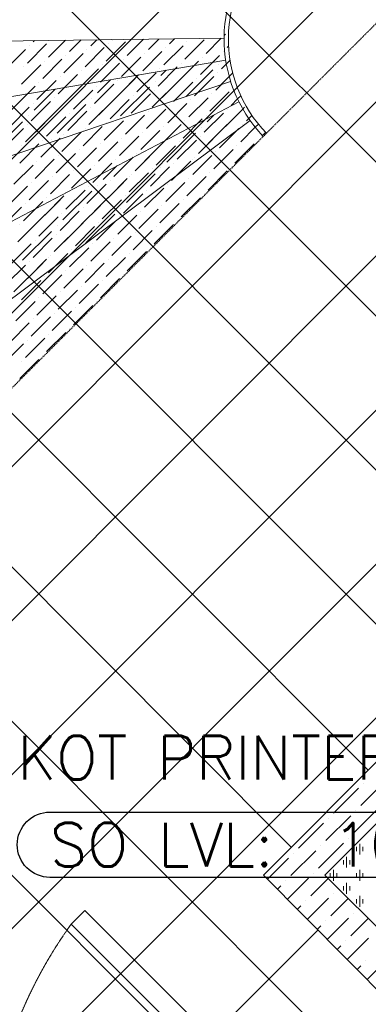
# Model space of a CAD drawing. Header units: millimetres. Extents: x -150 to 17700, y -13097 to 13830.
# Tile 19 of 67: x 10210 to 11011, y 4714 to 6976. Entities that reach past the tile are written whole.
import ezdxf
from ezdxf.enums import TextEntityAlignment as Align

# ---------------------------------------------------------------- set-up
doc = ezdxf.new("R2010")
doc.units = ezdxf.units.MM
doc.header["$MEASUREMENT"] = 0
doc.linetypes.add('RCP XREF$0$( Hidden )', pattern=[0.375, 0.25, -0.125])
doc.linetypes.add('RCP XREF$0$HIDDEN2', pattern=[0.1875, 0.125, -0.0625])
doc.layers.get('0').update_dxf_attribs({"lineweight": 5})
doc.layers.add('ELEC-SO-LVL-TAG', color=7, linetype='Continuous')
doc.layers.add('M-MEP-ELLG-TEXT', color=7, linetype='Continuous', lineweight=15)
for name, color, linetype, lineweight, true_color in [('RCP XREF$0$A-100MM', 9, 'Continuous', 0, 0x808080), ('RCP XREF$0$A-CEILING-01', 9, 'Continuous', 0, 0x808080), ('RCP XREF$0$A-CEILING-02', 9, 'Continuous', 0, 0x808080), ('RCP XREF$0$A-CEILING-04', 9, 'Continuous', 0, 0x808080), ('RCP XREF$0$A-CELING ELEMENT', 9, 'Continuous', 0, 0x808080), ('RCP XREF$0$A-Wall & Column', 9, 'Continuous', 0, 0x808080), ('RCP XREF$0$door', 9, 'Continuous', 0, 0x808080), ('RCP XREF$0$EQ', 9, 'Continuous', 0, 0x808080)]:
    doc.layers.add(name, color=color, linetype=linetype, lineweight=lineweight, true_color=true_color)
doc.styles.add('ROMANS-100', font='romans.shx')
doc.styles.get("Standard").update_dxf_attribs({"font": 'romans.shx'})

# ---------------------------------------------------------------- blocks, each defined once
blk = doc.blocks.new('RCP XREF')
at = {"layer": 'RCP XREF$0$A-100MM', "color": 8, "linetype": 'Continuous', "lineweight": 0, "true_color": 0x808080, "transparency": 33554687}
for p, q in [((10994.5, 5170.7), (11051.9, 5228.2)), ((10931.3, 5153.5), (10988.7, 5210.9)), ((11000.2, 5222.4), (11000.2, 5222.4)), ((10977.2, 5107.5), (11034.7, 5165)), ((10983, 5159.2), (10983, 5159.2)), ((10914, 5090.3), (10971.5, 5147.7)), ((10919.8, 5142), (10919.8, 5142)), ((10850.9, 5073), (10908.3, 5130.5)), ((10965.8, 5096), (10965.8, 5096)), ((10833.6, 5009.9), (10891.1, 5067.3)), ((10896.8, 5027.1), (10954.3, 5084.5)), ((10902.6, 5078.8), (10902.6, 5078.8)), ((10779.6, 5001.8), (10827.9, 5050.1)), ((10839.4, 5061.6), (10839.4, 5061.6)), ((10825.4, 4955.7), (10873.8, 5004.1)), ((10879.6, 4963.9), (10919.3, 5003.6)), ((10885.3, 5015.6), (10885.3, 5015.6)), ((10802.5, 4978.7), (10810.6, 4986.9)), ((10822.1, 4998.4), (10822.1, 4998.4)), ((10871.2, 4909.5), (10919.8, 4958.1)), ((10925.5, 4917.9), (10965.2, 4957.6)), ((10931.3, 4969.6), (10931.3, 4969.6)), ((10848.3, 4932.6), (10856.6, 4940.9)), ((10868.1, 4952.4), (10868.1, 4952.4)), ((10917, 4863.4), (10965.8, 4912.2)), ((10971.5, 4872), (11011.2, 4911.7)), ((10977.2, 4923.7), (10977.2, 4923.7)), ((10894.1, 4886.5), (10902.6, 4894.9)), ((10914, 4906.4), (10914, 4906.4)), ((10962.8, 4817.3), (11011.7, 4866.2)), ((10939.9, 4840.4), (10948.5, 4849)), ((10960, 4860.5), (10960, 4860.5)), ((11008.6, 4771.2), (11057.7, 4820.3)), ((10985.7, 4794.2), (10994.5, 4803)), ((11006, 4814.5), (11006, 4814.5))]:
    blk.add_line(p, q, dxfattribs=at)
at = {"layer": 'RCP XREF$0$A-CEILING-01', "color": 8, "linetype": 'Continuous', "lineweight": 0, "true_color": 0x808080}
for p, q in [((11129.5, 4426.8), (2176.3, 13380)), ((10834.4, 5075.5), (2529.9, 13380)), ((11011.1, 5252.3), (2883.5, 13380)), ((11187.9, 5429.1), (3237, 13380)), ((11364.7, 5605.9), (3590.6, 13380)), ((11718.3, 5959.4), (4297.7, 13380)), ((11541.5, 5782.6), (6090.1, 11234)), ((7159.1, 3270), (14450, 10560.9)), ((7512.6, 3270), (14450, 10207.4)), ((7866.2, 3270), (14450, 9853.8)), ((8219.7, 3270), (14450, 9500.3)), ((8573.3, 3270), (14450, 9146.7)), ((10952.7, 4250), (6072.8, 9130)), ((8926.9, 3270), (14450, 8793.1)), ((6805.5, 3270), (11820, 8284.5)), ((9280.4, 3270), (10895.9, 4885.5))]:
    blk.add_line(p, q, dxfattribs=at)
at = {"layer": 'RCP XREF$0$A-CEILING-01', "color": 8, "lineweight": 0, "true_color": 0x808080}
for p, q in [((10770.1, 5011.3), (11904.4, 6145.6)), ((11762.4, 5862.1), (10911.5, 5011.3)), ((11240.4, 4537.7), (10770.1, 5011.3)), ((10911.5, 5011.3), (12402.8, 3520))]:
    blk.add_line(p, q, dxfattribs=at)
for centre, radius, start, end in [((11004.6, 6932.9), 2087.3, 45.1925, 224.8075), ((11003.8, 6932.2), 1987.3, 45.2002, 224.7998)]:
    blk.add_arc(centre, radius, start, end, dxfattribs=at)
at = {"layer": 'RCP XREF$0$A-CEILING-02', "color": 8, "lineweight": 0, "true_color": 0x808080}
for p, q in [((10911.5, 5011.3), (11335.8, 5435.6)), ((11335.8, 4587), (10911.5, 5011.3))]:
    blk.add_line(p, q, dxfattribs=at)
at = {"layer": 'RCP XREF$0$A-CEILING-02', "color": 8, "linetype": 'Continuous', "lineweight": 0, "true_color": 0x808080}
for p, q in [((10984.1, 5065.8), (10984.1, 5075.8)), ((10991.6, 5058.3), (10991.6, 5083.3)), ((10999.1, 5065.8), (10999.1, 5075.8)), ((10954.1, 5035.8), (10954.1, 5045.8)), ((10961.6, 5028.3), (10961.6, 5053.3)), ((10969.1, 5035.8), (10969.1, 5045.8)), ((10931.6, 4998.3), (10931.6, 5023.3)), ((10991.6, 4998.3), (10991.6, 5023.3)), ((10924.1, 5005.8), (10924.1, 5015.8)), ((10939.1, 5005.8), (10939.1, 5015.8)), ((10984.1, 5005.8), (10984.1, 5015.8)), ((10999.1, 5005.8), (10999.1, 5015.8)), ((10954.1, 4975.8), (10954.1, 4985.8)), ((10961.6, 4968.3), (10961.6, 4993.3)), ((10969.1, 4975.8), (10969.1, 4985.8)), ((10984.1, 4945.8), (10984.1, 4955.8)), ((10991.6, 4938.3), (10991.6, 4963.3)), ((10999.1, 4945.8), (10999.1, 4955.8))]:
    blk.add_line(p, q, dxfattribs=at)
at = {"layer": 'RCP XREF$0$A-CEILING-04', "color": 8, "linetype": 'Continuous', "lineweight": 0, "true_color": 0x808080}
blk.add_line((11763.1, 5861.4), (10911.5, 5011.3), dxfattribs=at)
at = {"layer": 'RCP XREF$0$A-CELING ELEMENT', "color": 8, "linetype": 'RCP XREF$0$( Hidden )', "lineweight": 0, "ltscale": 10, "true_color": 0x808080}
blk.add_line((13250, 9188.2), (8781.8, 4720), dxfattribs=at)
at = {"layer": 'RCP XREF$0$A-CELING ELEMENT', "color": 8, "lineweight": 0, "true_color": 0x808080}
for p, q in [((9016.4, 6913.4), (10679.8, 6933.6)), ((10683.5, 6883.5), (9043.8, 6603.4)), ((9119.2, 6301.3), (10694.9, 6834.5)), ((10713.9, 6787.6), (9241, 6014.6)), ((9406.2, 5750.3), (10740, 6744.3))]:
    blk.add_line(p, q, dxfattribs=at)
at = {"layer": 'RCP XREF$0$A-CELING ELEMENT', "color": 8, "linetype": 'Continuous', "lineweight": 0, "true_color": 0x808080, "transparency": 33554687}
for p, q in [((10240.7, 6925.2), (10243.8, 6928.3)), ((10276.1, 6889.9), (10315.4, 6929.1)), ((10324.7, 6903.1), (10351.2, 6929.6)), ((10373.3, 6916.4), (10386.9, 6930)), ((10408.7, 6881), (10452.9, 6925.2)), ((10421.9, 6929.7), (10422.7, 6930.4)), ((10457.3, 6894.3), (10494.3, 6931.3)), ((10505.9, 6907.6), (10530.1, 6931.7)), ((10554.5, 6920.8), (10565.9, 6932.2)), ((10589.9, 6885.5), (10634.1, 6929.7)), ((10594.3, 6925.2), (10594.3, 6925.2)), ((10638.5, 6898.7), (10673.3, 6933.5)), ((10679.8, 6940.1), (10682.7, 6942.9)), ((10178.9, 6863.4), (10223.1, 6907.6)), ((10227.5, 6876.6), (10271.7, 6920.8)), ((10231.9, 6916.4), (10231.9, 6916.4)), ((10360.1, 6867.8), (10404.3, 6912)), ((10364.5, 6907.6), (10364.5, 6907.6)), ((10413.1, 6920.8), (10413.1, 6920.8)), ((10492.7, 6858.9), (10536.8, 6903.1)), ((10541.3, 6872.2), (10585.5, 6916.4)), ((10545.7, 6912), (10545.7, 6912)), ((10678.3, 6903.1), (10678.3, 6903.1)), ((10687.1, 6912), (10690.2, 6915.1)), ((10262.8, 6841.3), (10307, 6885.5)), ((10267.3, 6881), (10267.3, 6881)), ((10311.5, 6854.5), (10355.7, 6898.7)), ((10315.9, 6894.3), (10315.9, 6894.3)), ((10395.4, 6832.4), (10439.6, 6876.6)), ((10444, 6845.7), (10488.2, 6889.9)), ((10448.5, 6885.5), (10448.5, 6885.5)), ((10497.1, 6898.7), (10497.1, 6898.7)), ((10576.6, 6836.8), (10620.8, 6881)), ((10581, 6876.6), (10581, 6876.6)), ((10625.2, 6850.1), (10669.4, 6894.3)), ((10629.7, 6889.9), (10629.7, 6889.9)), ((10685, 6874.5), (10693.6, 6883.2)), ((10214.2, 6828), (10258.4, 6872.2)), ((10218.7, 6867.8), (10218.7, 6867.8)), ((10346.8, 6819.2), (10391, 6863.4)), ((10351.2, 6858.9), (10351.2, 6858.9)), ((10399.8, 6872.2), (10399.8, 6872.2)), ((10479.4, 6810.3), (10523.6, 6854.5)), ((10528, 6823.6), (10572.2, 6867.8)), ((10532.4, 6863.4), (10532.4, 6863.4)), ((10534.6, 6847.9), (10546.9, 6860.2)), ((10592.7, 6799.9), (10654, 6861.2)), ((10594.3, 6854.5), (10594.3, 6854.5)), ((10607.6, 6867.8), (10610.9, 6871.1)), ((10665, 6854.5), (10665, 6854.5)), ((10667.2, 6874.4), (10667.2, 6874.4)), ((10673.9, 6863.4), (10685, 6874.5)), ((10691.6, 6845.7), (10699.7, 6853.9)), ((10249.6, 6792.7), (10293.8, 6836.8)), ((10254, 6832.4), (10254, 6832.4)), ((10298.2, 6805.9), (10342.4, 6850.1)), ((10302.6, 6845.7), (10302.6, 6845.7)), ((10388.8, 6808.1), (10419, 6838.3)), ((10430.8, 6797.1), (10475, 6841.3)), ((10435.2, 6836.8), (10435.2, 6836.8)), ((10461.7, 6828), (10483, 6849.2)), ((10483.8, 6850.1), (10483.8, 6850.1)), ((10514.8, 6775), (10581, 6841.3)), ((10521.4, 6834.6), (10521.4, 6834.6)), ((10563.4, 6788.2), (10607.6, 6832.4)), ((10612, 6801.5), (10656.2, 6845.7)), ((10616.4, 6841.3), (10616.4, 6841.3)), ((10660.6, 6814.7), (10691.6, 6845.7)), ((10672.8, 6827), (10691.6, 6845.7)), ((10201, 6779.4), (10245.2, 6823.6)), ((10243, 6768.3), (10291.1, 6816.5)), ((10315.9, 6788.2), (10355, 6827.4)), ((10333.6, 6770.6), (10377.8, 6814.7)), ((10338, 6810.3), (10338, 6810.3)), ((10382.2, 6783.8), (10426.4, 6828)), ((10386.6, 6823.6), (10386.6, 6823.6)), ((10441.8, 6755.1), (10508.1, 6821.4)), ((10448.5, 6814.7), (10448.5, 6814.7)), ((10514.8, 6775), (10558.9, 6819.2)), ((10519.2, 6814.7), (10519.2, 6814.7)), ((10567.8, 6828), (10567.8, 6828)), ((10647.3, 6766.1), (10691.5, 6810.3)), ((10700.4, 6819.2), (10700.4, 6819.2)), ((10170, 6748.5), (10227.1, 6805.5)), ((10236.3, 6744), (10280.5, 6788.2)), ((10284.9, 6757.3), (10329.1, 6801.5)), ((10289.4, 6797.1), (10289.4, 6797.1)), ((10368.9, 6735.2), (10435.2, 6801.5)), ((10375.5, 6794.9), (10375.5, 6794.9)), ((10417.5, 6748.5), (10461.7, 6792.7)), ((10421.9, 6788.2), (10421.9, 6788.2)), ((10466.1, 6761.7), (10510.3, 6805.9)), ((10470.6, 6801.5), (10470.6, 6801.5)), ((10598.7, 6752.9), (10642.9, 6797.1)), ((10603.1, 6792.7), (10603.1, 6792.7)), ((10651.8, 6805.9), (10651.8, 6805.9)), ((10695.9, 6779.4), (10710.7, 6794.2)), ((10710.7, 6794.2), (10718.3, 6801.7)), ((10187.7, 6730.8), (10231.9, 6775)), ((10240.7, 6783.8), (10240.7, 6783.8)), ((10296, 6715.3), (10362.3, 6781.6)), ((10302.6, 6775), (10302.6, 6775)), ((10320.3, 6721.9), (10364.5, 6766.1)), ((10368.9, 6735.2), (10413.1, 6779.4)), ((10373.3, 6775), (10373.3, 6775)), ((10501.5, 6726.4), (10545.7, 6770.6)), ((10505.9, 6766.1), (10505.9, 6766.1)), ((10550.1, 6739.6), (10594.3, 6783.8)), ((10554.5, 6779.4), (10554.5, 6779.4)), ((10682.7, 6730.8), (10722.9, 6771)), ((10687.1, 6770.6), (10687.1, 6770.6)), ((10713.6, 6761.7), (10722.9, 6771)), ((10722.9, 6771), (10726.9, 6775)), ((10150.2, 6675.5), (10216.4, 6741.8)), ((10223.1, 6695.4), (10289.4, 6761.7)), ((10229.7, 6755.1), (10229.7, 6755.1)), ((10271.7, 6708.7), (10315.9, 6752.9)), ((10276.1, 6748.5), (10276.1, 6748.5)), ((10324.7, 6761.7), (10324.7, 6761.7)), ((10404.3, 6699.8), (10448.5, 6744)), ((10452.9, 6713.1), (10497.1, 6757.3)), ((10457.3, 6752.9), (10457.3, 6752.9)), ((10585.5, 6704.3), (10629.7, 6748.5)), ((10589.9, 6744), (10589.9, 6744)), ((10634.1, 6717.5), (10678.3, 6761.7)), ((10638.5, 6757.3), (10638.5, 6757.3)), ((10640.7, 6741.8), (10656.2, 6757.3)), ((10700.4, 6748.5), (10700.4, 6748.5)), ((10731.3, 6744), (10736.5, 6749.3)), ((10736.5, 6749.3), (10743.7, 6756.5)), ((10174.5, 6682.2), (10218.7, 6726.4)), ((10223.1, 6695.4), (10267.3, 6739.6)), ((10227.5, 6735.2), (10227.5, 6735.2)), ((10355.7, 6686.6), (10399.8, 6730.8)), ((10355.7, 6721.9), (10355.7, 6721.9)), ((10360.1, 6726.4), (10360.1, 6726.4)), ((10408.7, 6739.6), (10408.7, 6739.6)), ((10488.2, 6677.7), (10532.4, 6721.9)), ((10536.8, 6691), (10581, 6735.2)), ((10541.3, 6730.8), (10541.3, 6730.8)), ((10620.8, 6668.9), (10687.1, 6735.2)), ((10627.4, 6728.6), (10627.4, 6728.6)), ((10669.4, 6682.2), (10713.6, 6726.4)), ((10673.9, 6721.9), (10673.9, 6721.9)), ((10718, 6695.4), (10751.6, 6729)), ((10722.5, 6735.2), (10722.5, 6735.2)), ((10751.6, 6729), (10758.7, 6736.1)), ((10258.4, 6660.1), (10302.6, 6704.3)), ((10262.8, 6699.8), (10262.8, 6699.8)), ((10282.7, 6702.1), (10282.7, 6702.1)), ((10307, 6673.3), (10351.2, 6717.5)), ((10311.5, 6713.1), (10311.5, 6713.1)), ((10391, 6651.2), (10435.2, 6695.4)), ((10439.6, 6664.5), (10483.8, 6708.7)), ((10444, 6704.3), (10444, 6704.3)), ((10475, 6629.1), (10541.3, 6695.4)), ((10492.7, 6717.5), (10492.7, 6717.5)), ((10547.9, 6649), (10614.2, 6715.3)), ((10572.2, 6655.6), (10616.4, 6699.8)), ((10576.6, 6695.4), (10576.6, 6695.4)), ((10620.8, 6668.9), (10665, 6713.1)), ((10625.2, 6708.7), (10625.2, 6708.7)), ((10757.8, 6699.8), (10757.8, 6699.8)), ((10766.7, 6708.7), (10768.1, 6710.1)), ((10768.1, 6710.1), (10775.2, 6717.2)), ((10209.8, 6646.8), (10254, 6691)), ((10214.2, 6686.6), (10214.2, 6686.6)), ((10342.4, 6638), (10386.6, 6682.2)), ((10346.8, 6677.7), (10346.8, 6677.7)), ((10395.4, 6691), (10395.4, 6691)), ((10475, 6629.1), (10519.2, 6673.3)), ((10523.6, 6642.4), (10567.8, 6686.6)), ((10528, 6682.2), (10528, 6682.2)), ((10656.2, 6633.6), (10700.4, 6677.7)), ((10660.6, 6673.3), (10660.6, 6673.3)), ((10704.8, 6646.8), (10749, 6691)), ((10709.2, 6686.6), (10709.2, 6686.6)), ((10245.2, 6611.5), (10289.4, 6655.6)), ((10249.6, 6651.2), (10249.6, 6651.2)), ((10293.8, 6624.7), (10338, 6668.9)), ((10298.2, 6664.5), (10298.2, 6664.5)), ((10426.4, 6615.9), (10470.6, 6660.1)), ((10430.8, 6655.6), (10430.8, 6655.6)), ((10479.4, 6668.9), (10479.4, 6668.9)), ((10558.9, 6607), (10603.1, 6651.2)), ((10607.6, 6620.3), (10651.8, 6664.5)), ((10607.6, 6655.6), (10607.6, 6655.6)), ((10612, 6660.1), (10612, 6660.1)), ((10196.6, 6598.2), (10240.7, 6642.4)), ((10329.1, 6589.4), (10373.3, 6633.6)), ((10333.6, 6629.1), (10333.6, 6629.1)), ((10377.8, 6602.6), (10421.9, 6646.8)), ((10382.2, 6642.4), (10382.2, 6642.4)), ((10402.1, 6609.2), (10433, 6640.2)), ((10510.3, 6593.8), (10554.5, 6638)), ((10514.8, 6633.6), (10514.8, 6633.6)), ((10534.6, 6635.8), (10534.6, 6635.8)), ((10563.4, 6646.8), (10563.4, 6646.8)), ((10568, 6616.1), (10594.3, 6642.4)), ((10642.9, 6584.9), (10687.1, 6629.1)), ((10695.9, 6638), (10695.9, 6638)), ((10231.9, 6562.8), (10276.1, 6607)), ((10280.5, 6576.1), (10324.7, 6620.3)), ((10284.9, 6615.9), (10284.9, 6615.9)), ((10413.1, 6567.3), (10457.3, 6611.5)), ((10417.5, 6607), (10417.5, 6607)), ((10455.1, 6556.2), (10521.4, 6622.5)), ((10461.7, 6580.5), (10505.9, 6624.7)), ((10461.7, 6615.9), (10461.7, 6615.9)), ((10466.1, 6620.3), (10466.1, 6620.3)), ((10594.3, 6571.7), (10638.5, 6615.9)), ((10598.7, 6611.5), (10598.7, 6611.5)), ((10647.3, 6624.7), (10647.3, 6624.7)), ((10183.3, 6549.6), (10227.5, 6593.8)), ((10236.3, 6602.6), (10236.3, 6602.6)), ((10309.2, 6516.4), (10375.5, 6582.7)), ((10315.9, 6540.7), (10360.1, 6584.9)), ((10364.5, 6554), (10408.7, 6598.2)), ((10368.9, 6593.8), (10368.9, 6593.8)), ((10382.2, 6536.3), (10448.5, 6602.6)), ((10388.8, 6596), (10388.8, 6596)), ((10497.1, 6545.2), (10541.3, 6589.4)), ((10501.5, 6584.9), (10501.5, 6584.9)), ((10545.7, 6558.4), (10589.9, 6602.6)), ((10550.1, 6598.2), (10550.1, 6598.2)), ((10236.3, 6496.6), (10302.6, 6562.8)), ((10267.3, 6527.5), (10311.5, 6571.7)), ((10271.7, 6567.3), (10271.7, 6567.3)), ((10315.9, 6576.1), (10315.9, 6576.1)), ((10320.3, 6580.5), (10320.3, 6580.5)), ((10399.8, 6518.6), (10444, 6562.8)), ((10448.5, 6531.9), (10492.7, 6576.1)), ((10452.9, 6571.7), (10452.9, 6571.7)), ((10581, 6523.1), (10625.2, 6567.3)), ((10585.5, 6562.8), (10585.5, 6562.8)), ((10634.1, 6576.1), (10634.1, 6576.1)), ((10170, 6501), (10214.2, 6545.2)), ((10218.7, 6514.2), (10262.8, 6558.4)), ((10223.1, 6554), (10223.1, 6554)), ((10351.2, 6505.4), (10395.4, 6549.6)), ((10355.7, 6545.2), (10355.7, 6545.2)), ((10404.3, 6558.4), (10404.3, 6558.4)), ((10441.8, 6543), (10441.8, 6543)), ((10483.8, 6496.6), (10528, 6540.7)), ((10532.4, 6509.8), (10576.6, 6554)), ((10536.8, 6549.6), (10536.8, 6549.6)), ((10254, 6478.9), (10298.2, 6523.1)), ((10258.4, 6518.6), (10258.4, 6518.6)), ((10302.6, 6492.1), (10346.8, 6536.3)), ((10307, 6531.9), (10307, 6531.9)), ((10362.3, 6463.4), (10428.6, 6529.7)), ((10368.9, 6523.1), (10368.9, 6523.1)), ((10386.6, 6470), (10430.8, 6514.2)), ((10435.2, 6483.3), (10479.4, 6527.5)), ((10439.6, 6523.1), (10439.6, 6523.1)), ((10488.2, 6536.3), (10488.2, 6536.3)), ((10572.2, 6514.2), (10572.2, 6514.2)), ((10205.4, 6465.6), (10249.6, 6509.8)), ((10209.8, 6505.4), (10209.8, 6505.4)), ((10289.4, 6443.5), (10355.7, 6509.8)), ((10296, 6503.2), (10296, 6503.2)), ((10338, 6456.8), (10382.2, 6501)), ((10342.4, 6496.6), (10342.4, 6496.6)), ((10391, 6509.8), (10391, 6509.8)), ((10470.6, 6447.9), (10514.8, 6492.1)), ((10519.2, 6461.2), (10563.4, 6505.4)), ((10523.6, 6501), (10523.6, 6501)), ((10216.4, 6423.6), (10282.7, 6489.9)), ((10223.1, 6483.3), (10223.1, 6483.3)), ((10240.7, 6430.3), (10284.9, 6474.5)), ((10245.2, 6470), (10245.2, 6470)), ((10289.4, 6443.5), (10333.6, 6487.7)), ((10293.8, 6483.3), (10293.8, 6483.3)), ((10421.9, 6434.7), (10466.1, 6478.9)), ((10426.4, 6474.5), (10426.4, 6474.5)), ((10475, 6487.7), (10475, 6487.7)), ((10192.1, 6417), (10236.3, 6461.2)), ((10324.7, 6408.2), (10368.9, 6452.4)), ((10329.1, 6447.9), (10329.1, 6447.9)), ((10373.3, 6421.4), (10417.5, 6465.6)), ((10377.8, 6461.2), (10377.8, 6461.2)), ((10510.3, 6452.4), (10510.3, 6452.4)), ((10227.5, 6381.6), (10271.7, 6425.8)), ((10276.1, 6394.9), (10320.3, 6439.1)), ((10276.1, 6430.3), (10276.1, 6430.3)), ((10280.5, 6434.7), (10280.5, 6434.7)), ((10408.7, 6386.1), (10452.9, 6430.3)), ((10413.1, 6425.8), (10413.1, 6425.8)), ((10457.3, 6399.3), (10501.5, 6443.5)), ((10461.7, 6439.1), (10461.7, 6439.1)), ((10178.9, 6368.4), (10223.1, 6412.6)), ((10196.6, 6350.7), (10262.8, 6417)), ((10231.9, 6421.4), (10231.9, 6421.4)), ((10311.5, 6359.5), (10355.7, 6403.7)), ((10360.1, 6372.8), (10404.3, 6417)), ((10364.5, 6412.6), (10364.5, 6412.6)), ((10262.8, 6346.3), (10307, 6390.5)), ((10267.3, 6386.1), (10267.3, 6386.1)), ((10315.9, 6399.3), (10315.9, 6399.3)), ((10395.4, 6337.5), (10439.6, 6381.6)), ((10448.5, 6390.5), (10448.5, 6390.5)), ((10214.2, 6333), (10258.4, 6377.2)), ((10218.7, 6372.8), (10218.7, 6372.8)), ((10346.8, 6324.2), (10391, 6368.4)), ((10351.2, 6364), (10351.2, 6364)), ((10399.8, 6377.2), (10399.8, 6377.2)), ((10249.6, 6297.7), (10293.8, 6341.9)), ((10254, 6337.5), (10254, 6337.5)), ((10298.2, 6310.9), (10342.4, 6355.1)), ((10302.6, 6350.7), (10302.6, 6350.7)), ((10201, 6284.4), (10245.2, 6328.6)), ((10333.6, 6275.6), (10377.8, 6319.8)), ((10338, 6315.4), (10338, 6315.4)), ((10386.6, 6328.6), (10386.6, 6328.6)), ((10236.3, 6249.1), (10280.5, 6293.3)), ((10240.7, 6288.8), (10240.7, 6288.8)), ((10284.9, 6262.3), (10329.1, 6306.5)), ((10289.4, 6302.1), (10289.4, 6302.1)), ((10187.7, 6235.8), (10231.9, 6280)), ((10324.7, 6266.7), (10324.7, 6266.7)), ((10223.1, 6200.4), (10267.3, 6244.6)), ((10271.7, 6213.7), (10315.9, 6257.9)), ((10276.1, 6253.5), (10276.1, 6253.5)), ((10174.5, 6187.2), (10218.7, 6231.4)), ((10227.5, 6240.2), (10227.5, 6240.2)), ((10262.8, 6204.9), (10262.8, 6204.9)), ((10209.8, 6151.8), (10254, 6196)), ((10214.2, 6191.6), (10214.2, 6191.6))]:
    blk.add_line(p, q, dxfattribs=at)
at = {"layer": 'RCP XREF$0$A-CELING ELEMENT', "color": 8, "lineweight": 0, "true_color": 0x808080}
for radius, start, end in [(323.8, 46.1755, 223.8245), (313.8, 46.2129, 223.7871)]:
    blk.add_arc((11003.6, 6932.4), radius, start, end, dxfattribs=at)
at = {"layer": 'RCP XREF$0$A-Wall & Column', "color": 8, "lineweight": 0, "true_color": 0x808080}
for p, q in [((10770.1, 5011.3), (11196.7, 5437.9)), ((11267.4, 5367.2), (10911.5, 5011.3)), ((11240.4, 4537.7), (10770.1, 5011.3)), ((10911.5, 5011.3), (12402.8, 3520))]:
    blk.add_line(p, q, dxfattribs=at)
at = {"layer": 'RCP XREF$0$door', "color": 8, "lineweight": 0, "true_color": 0x808080}
blk.add_lwpolyline([(10360, 4930.2), (10328.2, 4898.3), (10964.7, 4262), (10996.5, 4293.8)], close=True, dxfattribs=at)
at = {"layer": 'RCP XREF$0$EQ', "color": 8, "linetype": 'RCP XREF$0$HIDDEN2', "lineweight": 0, "ltscale": 7, "true_color": 0x808080}
blk.add_arc((11170.9, 4290.7), 1038.9, 144.2076, 218.0632, dxfattribs=at)
blk = doc.blocks.new('ELEC-SO-LVL-EQP-TAG')
at = {"layer": 'ELEC-SO-LVL-TAG'}
blk.add_lwpolyline([(75, 72.5), (1075, 72.5, -0.414214), (1150, -2.5), (1150, -2.5, -0.414214), (1075, -77.5), (75, -77.5, -0.414214), (0, -2.5), (0, -2.5, -0.414214)], format="xyb", close=True, dxfattribs=at)
at = {"layer": 'ELEC-SO-LVL-TAG', "insert": (75, -2.5), "char_height": 100, "attachment_point": 4}
blk.add_mtext_dynamic_manual_height_columns('{\\Fromans|c0;SO LVL:}', width=1015.069, gutter_width=1, heights=[0], dxfattribs=at)
at = {"layer": 'ELEC-SO-LVL-TAG', "style": 'ROMANS-100'}
for tag, p in [('SO-EQP', (0, 197.5)), ('SO-LVL', (725, -2.5))]:
    blk.add_attdef(tag, text='', height=100, dxfattribs=at).set_placement(p, align=Align.MIDDLE_LEFT)

msp = doc.modelspace()

# ---------------------------------------------------------------- block references
at = {"ltscale": 5}
msp.add_blockref('RCP XREF', (0, 0), dxfattribs=at)
at = {"layer": 'M-MEP-ELLG-TEXT'}
msp.add_blockref('ELEC-SO-LVL-EQP-TAG', (10204.2, 5083.5), dxfattribs=at).add_auto_attribs({'SO-EQP': 'KOT PRINTER', 'SO-LVL': '1050'})

doc.saveas('drawing.dxf')
